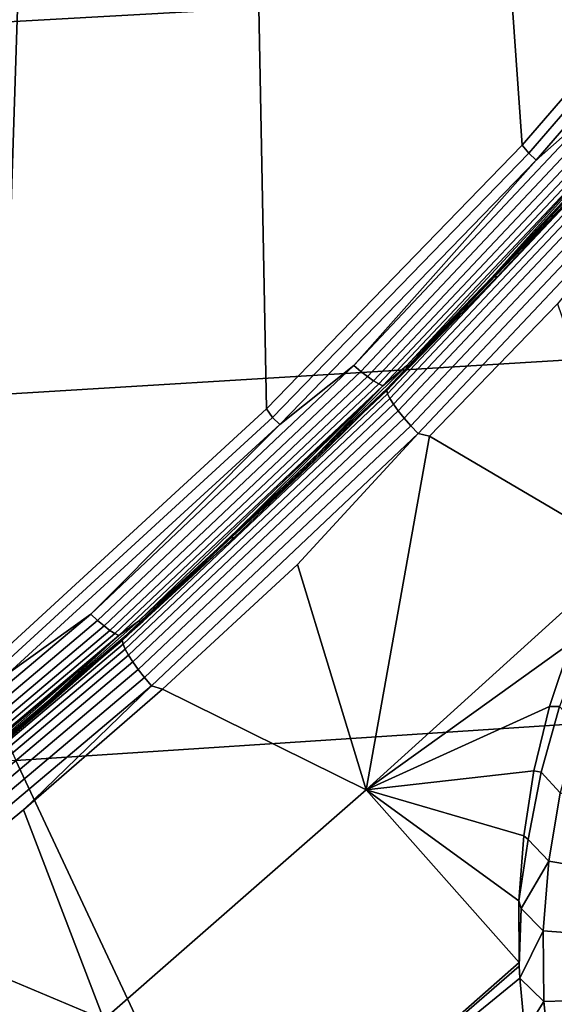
# Model space of a CAD drawing. Header units: metres. Extents: x -240 to 45, y -77 to 27.
# Tile 117 of 256: x -208.969 to -208.06, y -8.939 to -7.265. Entities that reach past the tile are written whole.
import ezdxf

# ---------------------------------------------------------------- set-up
doc = ezdxf.new("R2010")
doc.units = ezdxf.units.M
doc.layers.add('solid_102011X2', color=7, linetype='CONTINUOUS')

msp = doc.modelspace()

# ---------------------------------------------------------------- linework, layer by layer
at = {"layer": 'solid_102011X2'}
for points in [[(-207.705658, -7.004471, 269.984863), (-208.114639, -7.478323, 270.086823), (-208.221924, -5.960298, 270.113586), (-207.892365, -5.486174, 270.031403)], [(-208.114639, -7.478323, 270.086823), (-208.549667, -7.926853, 270.195282), (-208.578232, -6.413524, 270.202423), (-208.221924, -5.960298, 270.113586)], [(-208.549667, -7.926853, 270.195282), (-209.009277, -8.348556, 270.309875), (-208.959976, -6.844134, 270.297607), (-208.578232, -6.413524, 270.202423)], [(-208.200043, -6.587604, 317.092896), (-209.697723, -6.66381, 315.492981), (-209.476837, -7.295656, 315.322815), (-207.982651, -7.212178, 316.923676)], [(-209.009277, -8.348556, 270.309875), (-209.365738, -7.250595, 270.398773), (-208.959976, -6.844134, 270.297607)], [(-208.103714, -7.492094, 270.085663), (-208.114639, -7.478323, 270.086823), (-207.705658, -7.004471, 269.984863), (-207.694077, -7.017709, 269.983551)], [(-207.680466, -7.028543, 269.984802), (-208.090729, -7.50366, 270.087097), (-208.103714, -7.492094, 270.085663), (-207.694077, -7.017709, 269.983551)], [(-207.978256, -7.404283, 270.06665), (-208.090729, -7.50366, 270.087097), (-207.680466, -7.028543, 269.984802)], [(-207.982651, -7.212178, 316.923676), (-209.476837, -7.295656, 315.322815), (-209.236145, -7.916198, 315.13739), (-207.745789, -7.825566, 316.739319)], [(-207.978256, -7.404283, 270.06665), (-208.401169, -7.852745, 270.172089), (-208.090729, -7.50366, 270.087097)], [(-207.965622, -7.413945, 270.073822), (-208.389084, -7.862992, 270.179413), (-208.401169, -7.852745, 270.172089), (-207.978256, -7.404283, 270.06665)], [(-207.953827, -7.422283, 270.083618), (-208.377747, -7.871835, 270.189301), (-208.389084, -7.862992, 270.179413), (-207.965622, -7.413945, 270.073822)], [(-207.943222, -7.429043, 270.095703), (-208.367538, -7.879004, 270.201508), (-208.377747, -7.871835, 270.189301), (-207.953827, -7.422283, 270.083618)], [(-207.934128, -7.434019, 270.109741), (-208.358734, -7.884281, 270.215607), (-208.367538, -7.879004, 270.201508), (-207.943222, -7.429043, 270.095703)], [(-207.926834, -7.437059, 270.125305), (-208.351608, -7.887506, 270.231201), (-208.358734, -7.884281, 270.215607), (-207.934128, -7.434019, 270.109741)], [(-207.926834, -7.437059, 270.125305), (-208.31134, -7.853275, 270.238922), (-208.351608, -7.887506, 270.231201)], [(-207.919907, -7.444554, 270.135529), (-208.3452, -7.895367, 270.24176), (-208.344315, -7.891766, 270.259766), (-207.919205, -7.44116, 270.153595)], [(-207.918045, -7.450083, 270.118073), (-208.343674, -7.901232, 270.224396), (-208.3452, -7.895367, 270.24176), (-207.919907, -7.444554, 270.135529)], [(-207.919205, -7.44116, 270.153595), (-208.344315, -7.891766, 270.259766), (-208.014084, -7.548658, 270.196136)], [(-207.926834, -7.437059, 270.125305), (-208.164978, -7.702447, 270.202454), (-208.31134, -7.853275, 270.238922)], [(-207.926834, -7.437059, 270.125305), (-208.0215, -7.548723, 270.166656), (-208.164978, -7.702447, 270.202454)], [(-207.913712, -7.457561, 270.101837), (-208.339767, -7.909163, 270.208252), (-208.343674, -7.901232, 270.224396), (-207.918045, -7.450083, 270.118073)], [(-207.907028, -7.466733, 270.087372), (-208.333603, -7.918891, 270.193909), (-208.339767, -7.909163, 270.208252), (-207.913712, -7.457561, 270.101837)], [(-208.539429, -7.941128, 270.194305), (-208.549667, -7.926853, 270.195282), (-208.114639, -7.478323, 270.086823), (-208.103714, -7.492094, 270.085663)], [(-207.898224, -7.47729, 270.075134), (-208.325409, -7.930088, 270.181824), (-208.333603, -7.918891, 270.193909), (-207.907028, -7.466733, 270.087372)], [(-207.887619, -7.488874, 270.065582), (-208.31546, -7.942374, 270.172424), (-208.325409, -7.930088, 270.181824), (-207.898224, -7.47729, 270.075134)], [(-208.090729, -7.50366, 270.087097), (-208.527115, -7.953387, 270.195892), (-208.539429, -7.941128, 270.194305), (-208.103714, -7.492094, 270.085663)], [(-207.875534, -7.501093, 270.05899), (-208.304077, -7.955334, 270.166016), (-208.31546, -7.942374, 270.172424), (-207.887619, -7.488874, 270.065582)], [(-208.401169, -7.852745, 270.172089), (-208.527115, -7.953387, 270.195892), (-208.090729, -7.50366, 270.087097)], [(-207.862411, -7.513535, 270.055634), (-208.291672, -7.968528, 270.162842), (-208.304077, -7.955334, 270.166016), (-207.875534, -7.501093, 270.05899)], [(-208.291672, -7.968528, 270.162842), (-207.862411, -7.513535, 270.055634), (-208.054611, -7.748007, 270.106506), (-208.272537, -7.973012, 270.16095)], [(-208.344315, -7.891766, 270.259766), (-208.157562, -7.702391, 270.231995), (-208.014084, -7.548658, 270.196136)], [(-208.014084, -7.548658, 270.196136), (-208.157562, -7.702391, 270.231995), (-208.164978, -7.702447, 270.202454), (-208.0215, -7.548723, 270.166656)], [(-208.344315, -7.891766, 270.259766), (-208.303909, -7.853227, 270.268524), (-208.157562, -7.702391, 270.231995)], [(-208.157562, -7.702391, 270.231995), (-208.303909, -7.853227, 270.268524), (-208.31134, -7.853275, 270.238922), (-208.164978, -7.702447, 270.202454)], [(-207.929077, -8.114377, 270.155975), (-207.955368, -8.159547, 270.165253), (-208.272537, -7.973012, 270.16095), (-208.054611, -7.748007, 270.106506)], [(-207.745789, -7.825566, 316.739319), (-209.236145, -7.916198, 315.13739), (-208.976013, -8.524469, 314.936981), (-207.489777, -8.42681, 316.540039)], [(-208.401169, -7.852745, 270.172089), (-208.848221, -8.275595, 270.283569), (-208.527115, -7.953387, 270.195892)], [(-208.389084, -7.862992, 270.179413), (-208.836716, -8.286394, 270.291016), (-208.848221, -8.275595, 270.283569), (-208.401169, -7.852745, 270.172089)], [(-208.377747, -7.871835, 270.189301), (-208.825897, -8.295712, 270.301025), (-208.836716, -8.286394, 270.291016), (-208.389084, -7.862992, 270.179413)], [(-208.303909, -7.853227, 270.268524), (-208.453049, -8.00111, 270.305786), (-208.460495, -8.001149, 270.276123), (-208.31134, -7.853275, 270.238922)], [(-208.351608, -7.887506, 270.231201), (-208.31134, -7.853275, 270.238922), (-208.460495, -8.001149, 270.276123)], [(-208.344315, -7.891766, 270.259766), (-208.453049, -8.00111, 270.305786), (-208.303909, -7.853227, 270.268524)], [(-208.367538, -7.879004, 270.201508), (-208.816086, -8.303267, 270.313324), (-208.825897, -8.295712, 270.301025), (-208.377747, -7.871835, 270.189301)], [(-208.358734, -7.884281, 270.215607), (-208.807571, -8.308829, 270.327515), (-208.816086, -8.303267, 270.313324), (-208.367538, -7.879004, 270.201508)], [(-208.351608, -7.887506, 270.231201), (-208.800644, -8.312228, 270.34317), (-208.807571, -8.308829, 270.327515), (-208.358734, -7.884281, 270.215607)], [(-208.351608, -7.887506, 270.231201), (-208.767014, -8.287815, 270.352539), (-208.800644, -8.312228, 270.34317)], [(-208.3452, -7.895367, 270.24176), (-208.794754, -8.320411, 270.354065), (-208.793655, -8.316615, 270.37204), (-208.344315, -7.891766, 270.259766)], [(-208.343674, -7.901232, 270.224396), (-208.793564, -8.326592, 270.336792), (-208.794754, -8.320411, 270.354065), (-208.3452, -7.895367, 270.24176)], [(-208.344315, -7.891766, 270.259766), (-208.793655, -8.316615, 270.37204), (-208.453049, -8.00111, 270.305786)], [(-208.351608, -7.887506, 270.231201), (-208.612411, -8.146014, 270.313995), (-208.767014, -8.287815, 270.352539)], [(-208.351608, -7.887506, 270.231201), (-208.460495, -8.001149, 270.276123), (-208.612411, -8.146014, 270.313995)], [(-208.339767, -7.909163, 270.208252), (-208.7901, -8.334951, 270.32077), (-208.793564, -8.326592, 270.336792), (-208.343674, -7.901232, 270.224396)], [(-208.333603, -7.918891, 270.193909), (-208.7845, -8.345203, 270.30658), (-208.7901, -8.334951, 270.32077), (-208.339767, -7.909163, 270.208252)], [(-208.999741, -8.363296, 270.309082), (-209.009277, -8.348556, 270.309875), (-208.549667, -7.926853, 270.195282), (-208.539429, -7.941128, 270.194305)], [(-208.325409, -7.930088, 270.181824), (-208.776947, -8.357003, 270.294647), (-208.7845, -8.345203, 270.30658), (-208.333603, -7.918891, 270.193909)], [(-208.31546, -7.942374, 270.172424), (-208.767685, -8.369951, 270.285431), (-208.776947, -8.357003, 270.294647), (-208.325409, -7.930088, 270.181824)], [(-208.527115, -7.953387, 270.195892), (-208.988129, -8.376206, 270.310852), (-208.999741, -8.363296, 270.309082), (-208.539429, -7.941128, 270.194305)], [(-208.304077, -7.955334, 270.166016), (-208.75705, -8.383609, 270.279205), (-208.767685, -8.369951, 270.285431), (-208.31546, -7.942374, 270.172424)], [(-208.848221, -8.275595, 270.283569), (-208.988129, -8.376206, 270.310852), (-208.527115, -7.953387, 270.195892)], [(-208.291672, -7.968528, 270.162842), (-208.745392, -8.397514, 270.276184), (-208.75705, -8.383609, 270.279205), (-208.304077, -7.955334, 270.166016)], [(-208.745392, -8.397514, 270.276184), (-208.291672, -7.968528, 270.162842), (-208.496628, -8.191525, 270.216949), (-208.7267, -8.403391, 270.274475)], [(-208.291672, -7.968528, 270.162842), (-208.272537, -7.973012, 270.16095), (-208.379807, -8.574199, 270.27243), (-208.496628, -8.191525, 270.216949)], [(-207.985703, -8.217593, 270.176849), (-208.379807, -8.574199, 270.27243), (-208.272537, -7.973012, 270.16095), (-207.955368, -8.159547, 270.165253)], [(-208.793655, -8.316615, 270.37204), (-208.60495, -8.145985, 270.34375), (-208.453049, -8.00111, 270.305786)], [(-208.453049, -8.00111, 270.305786), (-208.60495, -8.145985, 270.34375), (-208.612411, -8.146014, 270.313995), (-208.460495, -8.001149, 270.276123)], [(-208.793655, -8.316615, 270.37204), (-208.759552, -8.287795, 270.382385), (-208.60495, -8.145985, 270.34375)], [(-208.60495, -8.145985, 270.34375), (-208.759552, -8.287795, 270.382385), (-208.767014, -8.287815, 270.352539), (-208.612411, -8.146014, 270.313995)], [(-208.379807, -8.574199, 270.27243), (-208.7267, -8.403391, 270.274475), (-208.496628, -8.191525, 270.216949)], [(-207.985703, -8.217593, 270.176849), (-208.032211, -8.324198, 270.197174), (-208.379807, -8.574199, 270.27243)], [(-208.848221, -8.275595, 270.283569), (-209.317963, -8.67145, 270.400665), (-208.988129, -8.376206, 270.310852)], [(-208.836716, -8.286394, 270.291016), (-209.307083, -8.682765, 270.408295), (-209.317963, -8.67145, 270.400665), (-208.848221, -8.275595, 270.283569)], [(-208.825897, -8.295712, 270.301025), (-209.296783, -8.69253, 270.418457), (-209.307083, -8.682765, 270.408295), (-208.836716, -8.286394, 270.291016)], [(-208.816086, -8.303267, 270.313324), (-209.287399, -8.700447, 270.430847), (-209.296783, -8.69253, 270.418457), (-208.825897, -8.295712, 270.301025)], [(-208.759552, -8.287795, 270.382385), (-208.916794, -8.42649, 270.421661), (-208.924255, -8.426498, 270.391754), (-208.767014, -8.287815, 270.352539)], [(-208.800644, -8.312228, 270.34317), (-208.767014, -8.287815, 270.352539), (-208.924255, -8.426498, 270.391754)], [(-208.793655, -8.316615, 270.37204), (-208.916794, -8.42649, 270.421661), (-208.759552, -8.287795, 270.382385)], [(-208.807571, -8.308829, 270.327515), (-209.279221, -8.706274, 270.445099), (-209.287399, -8.700447, 270.430847), (-208.816086, -8.303267, 270.313324)], [(-208.800644, -8.312228, 270.34317), (-209.272476, -8.709835, 270.460785), (-209.279221, -8.706274, 270.445099), (-208.807571, -8.308829, 270.327515)], [(-208.800644, -8.312228, 270.34317), (-209.246429, -8.694308, 270.472076), (-209.272476, -8.709835, 270.460785)], [(-208.794754, -8.320411, 270.354065), (-209.26709, -8.718271, 270.472076), (-209.265778, -8.714294, 270.48999), (-208.793655, -8.316615, 270.37204)], [(-208.793655, -8.316615, 270.37204), (-209.265778, -8.714294, 270.48999), (-208.916794, -8.42649, 270.421661)], [(-208.800644, -8.312228, 270.34317), (-209.084091, -8.562014, 270.43161), (-209.246429, -8.694308, 270.472076)], [(-208.800644, -8.312228, 270.34317), (-208.924255, -8.426498, 270.391754), (-209.084091, -8.562014, 270.43161)], [(-208.793564, -8.326592, 270.336792), (-209.266235, -8.724748, 270.454895), (-209.26709, -8.718271, 270.472076), (-208.794754, -8.320411, 270.354065)], [(-208.7901, -8.334951, 270.32077), (-209.26326, -8.733506, 270.438995), (-209.266235, -8.724748, 270.454895), (-208.793564, -8.326592, 270.336792)], [(-208.7845, -8.345203, 270.30658), (-209.25824, -8.744248, 270.424927), (-209.26326, -8.733506, 270.438995), (-208.7901, -8.334951, 270.32077)], [(-208.032211, -8.324198, 270.197174), (-208.068573, -8.432782, 270.216583), (-208.379807, -8.574199, 270.27243)], [(-208.010696, -8.324967, 270.194214), (-208.051102, -8.432739, 270.21405), (-208.068573, -8.432782, 270.216583), (-208.032211, -8.324198, 270.197174)], [(-208.776947, -8.357003, 270.294647), (-209.251358, -8.756613, 270.413177), (-209.25824, -8.744248, 270.424927), (-208.7845, -8.345203, 270.30658)], [(-208.767685, -8.369951, 270.285431), (-209.242828, -8.77018, 270.404144), (-209.251358, -8.756613, 270.413177), (-208.776947, -8.357003, 270.294647)], [(-208.75705, -8.383609, 270.279205), (-209.232971, -8.78449, 270.398102), (-209.242828, -8.77018, 270.404144), (-208.767685, -8.369951, 270.285431)], [(-208.745392, -8.397514, 270.276184), (-209.222107, -8.79906, 270.395294), (-209.232971, -8.78449, 270.398102), (-208.75705, -8.383609, 270.279205)], [(-209.222107, -8.79906, 270.395294), (-208.745392, -8.397514, 270.276184), (-208.962524, -8.608344, 270.333405), (-209.203888, -8.806246, 270.393738)], [(-208.745392, -8.397514, 270.276184), (-208.7267, -8.403391, 270.274475), (-208.962524, -8.608344, 270.333405)], [(-208.379807, -8.574199, 270.27243), (-208.826218, -8.964773, 270.384827), (-208.962524, -8.608344, 270.333405), (-208.7267, -8.403391, 270.274475)], [(-209.265778, -8.714294, 270.48999), (-209.076614, -8.562015, 270.461609), (-208.916794, -8.42649, 270.421661)], [(-208.916794, -8.42649, 270.421661), (-209.076614, -8.562015, 270.461609), (-209.084091, -8.562014, 270.43161), (-208.924255, -8.426498, 270.391754)], [(-207.489777, -8.42681, 316.540039), (-208.976013, -8.524469, 314.936981), (-208.696838, -9.119537, 314.721924), (-207.215042, -9.014989, 316.326202)], [(-208.068573, -8.432782, 270.216583), (-208.095093, -8.542268, 270.23465), (-208.379807, -8.574199, 270.27243)], [(-208.051102, -8.432739, 270.21405), (-208.082443, -8.544248, 270.233063), (-208.095093, -8.542268, 270.23465), (-208.068573, -8.432782, 270.216583)], [(-208.051102, -8.432739, 270.21405), (-208.020432, -8.466362, 270.210175), (-208.050064, -8.579499, 270.22934), (-208.082443, -8.544248, 270.233063)], [(-208.976013, -8.524469, 314.936981), (-210.449524, -8.623956, 313.338165), (-210.166016, -9.226065, 313.121735), (-208.696838, -9.119537, 314.721924)], [(-208.095093, -8.542268, 270.23465), (-208.112244, -8.652431, 270.25119), (-208.379807, -8.574199, 270.27243)], [(-208.082443, -8.544248, 270.233063), (-208.10437, -8.65887, 270.250854), (-208.112244, -8.652431, 270.25119), (-208.095093, -8.542268, 270.23465)], [(-208.082443, -8.544248, 270.233063), (-208.050064, -8.579499, 270.22934), (-208.069717, -8.69573, 270.24707), (-208.10437, -8.65887, 270.250854)], [(-208.119934, -8.868098, 270.278137), (-208.548721, -9.246016, 270.386688), (-208.826218, -8.964773, 270.384827), (-208.379807, -8.574199, 270.27243)], [(-208.120361, -8.763181, 270.266022), (-208.119934, -8.868098, 270.278137), (-208.379807, -8.574199, 270.27243)], [(-208.112244, -8.652431, 270.25119), (-208.120361, -8.763181, 270.266022), (-208.379807, -8.574199, 270.27243)], [(-208.013321, -8.588987, 270.216217), (-208.032364, -8.701767, 270.233673), (-208.069717, -8.69573, 270.24707), (-208.050064, -8.579499, 270.22934)], [(-208.826218, -8.964773, 270.384827), (-209.203888, -8.806246, 270.393738), (-208.962524, -8.608344, 270.333405)], [(-208.10437, -8.65887, 270.250854), (-208.120361, -8.763181, 270.266022), (-208.112244, -8.652431, 270.25119)], [(-208.069717, -8.69573, 270.24707), (-208.116516, -8.775887, 270.266937), (-208.120361, -8.763181, 270.266022), (-208.10437, -8.65887, 270.250854)], [(-208.116516, -8.775887, 270.266937), (-208.069717, -8.69573, 270.24707), (-208.079071, -8.814249, 270.262939)], [(-208.032364, -8.701767, 270.233673), (-208.041412, -8.816744, 270.249237), (-208.079071, -8.814249, 270.262939), (-208.069717, -8.69573, 270.24707)], [(-208.116516, -8.775887, 270.266937), (-208.119934, -8.868098, 270.278137), (-208.120361, -8.763181, 270.266022)], [(-208.116516, -8.775887, 270.266937), (-208.119659, -8.874352, 270.278809), (-208.119934, -8.868098, 270.278137)], [(-208.079071, -8.814249, 270.262939), (-208.118591, -8.894491, 270.280884), (-208.119659, -8.874352, 270.278809), (-208.116516, -8.775887, 270.266937)], [(-208.826218, -8.964773, 270.384827), (-209.291885, -9.330877, 270.502075), (-209.203888, -8.806246, 270.393738)], [(-208.079071, -8.814249, 270.262939), (-208.077805, -8.934185, 270.276337), (-208.118591, -8.894491, 270.280884)], [(-208.041412, -8.816744, 270.249237), (-208.040161, -8.933072, 270.262421), (-208.077805, -8.934185, 270.276337), (-208.079071, -8.814249, 270.262939)], [(-208.119659, -8.874352, 270.278809), (-208.548721, -9.246016, 270.386688), (-208.119934, -8.868098, 270.278137)], [(-208.119659, -8.874352, 270.278809), (-208.118591, -8.894491, 270.280884), (-208.548721, -9.246016, 270.386688)], [(-208.118591, -8.894491, 270.280884), (-208.110168, -8.985713, 270.289276), (-208.548721, -9.246016, 270.386688)], [(-208.077805, -8.934185, 270.276337), (-208.110168, -8.985713, 270.289276), (-208.118591, -8.894491, 270.280884)], [(-208.077805, -8.934185, 270.276337), (-208.065689, -9.054546, 270.286743), (-208.110168, -8.985713, 270.289276)], [(-208.040161, -8.933072, 270.262421), (-208.028397, -9.049791, 270.272675), (-208.065689, -9.054546, 270.286743), (-208.077805, -8.934185, 270.276337)]]:
    msp.add_3dface(points, dxfattribs=at)

doc.saveas('drawing.dxf')
